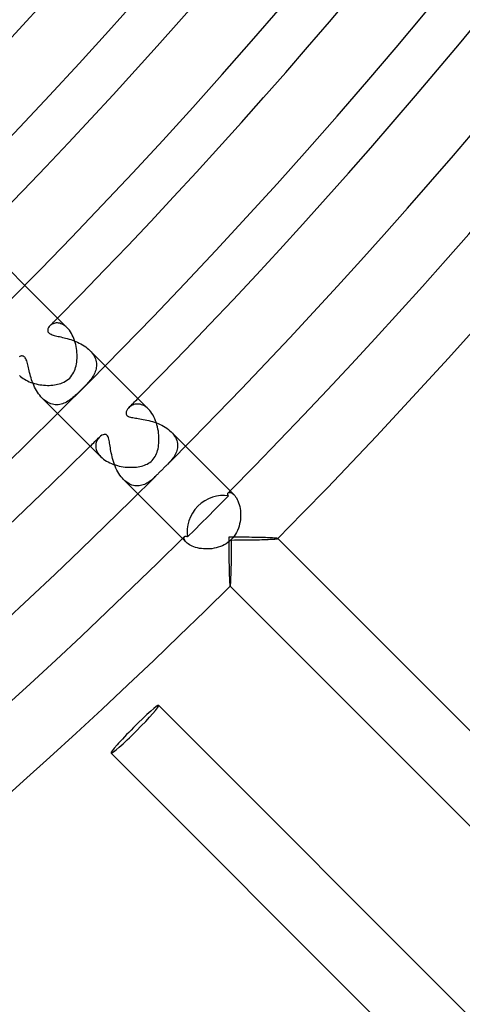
# Model space of a CAD drawing. Header units: millimetres. Extents: x -385 to 385, y -385 to 385.
# Tile 51 of 113: x 230 to 256, y -270 to -212. Entities that reach past the tile are written whole.
import ezdxf

# ---------------------------------------------------------------- set-up
doc = ezdxf.new("R2010")
doc.units = ezdxf.units.MM
doc.layers.add('HIDDEN', color=7, linetype='Continuous')
doc.layers.add('THICK', color=7, linetype='Continuous')

msp = doc.modelspace()

# ---------------------------------------------------------------- linework, layer by layer
at = {"layer": 'HIDDEN'}
for p, q in [((229.362, -226.533), (230.336, -227.507)), ((231.699, -230.14), (231.696, -230.183)), ((231.696, -230.183), (231.702, -230.223)), ((231.708, -230.095), (231.699, -230.14)), ((231.702, -230.223), (231.715, -230.261)), ((231.726, -230.05), (231.708, -230.095)), ((231.751, -230.004), (231.726, -230.05)), ((231.783, -229.959), (231.751, -230.004)), ((231.821, -229.916), (231.783, -229.959)), ((231.863, -229.878), (231.821, -229.916)), ((231.909, -229.843), (231.863, -229.878)), ((231.961, -229.812), (231.909, -229.843)), ((232.016, -229.786), (231.961, -229.812)), ((232.076, -229.765), (232.016, -229.786)), ((232.138, -229.75), (232.076, -229.765)), ((232.204, -229.741), (232.138, -229.75)), ((232.272, -229.74), (232.204, -229.741)), ((232.341, -229.746), (232.272, -229.74)), ((232.413, -229.76), (232.341, -229.746)), ((232.486, -229.782), (232.413, -229.76)), ((232.56, -229.812), (232.486, -229.782)), ((232.633, -229.851), (232.56, -229.812)), ((232.707, -229.9), (232.633, -229.851)), ((232.78, -229.957), (232.707, -229.9)), ((232.852, -230.023), (232.78, -229.957)), ((231.715, -230.261), (231.736, -230.297)), ((231.736, -230.297), (231.765, -230.33)), ((231.765, -230.33), (231.802, -230.36)), ((231.802, -230.36), (231.846, -230.388)), ((231.846, -230.388), (231.898, -230.413)), ((231.898, -230.413), (231.956, -230.436)), ((231.956, -230.436), (232.019, -230.458)), ((232.019, -230.458), (232.088, -230.478)), ((232.088, -230.478), (232.16, -230.496)), ((232.16, -230.496), (232.235, -230.515)), ((232.235, -230.515), (232.313, -230.533)), ((232.313, -230.533), (232.396, -230.552)), ((232.396, -230.552), (232.483, -230.572)), ((232.483, -230.572), (232.573, -230.593)), ((232.573, -230.593), (232.667, -230.616)), ((232.667, -230.616), (232.763, -230.641)), ((232.763, -230.641), (232.862, -230.668)), ((232.862, -230.668), (232.964, -230.698)), ((232.964, -230.698), (233.066, -230.73)), ((233.066, -230.73), (233.169, -230.765)), ((233.169, -230.765), (233.272, -230.803)), ((233.272, -230.803), (233.374, -230.844)), ((233.374, -230.844), (233.476, -230.889)), ((233.476, -230.889), (233.576, -230.937)), ((233.576, -230.937), (233.675, -230.988)), ((233.675, -230.988), (233.772, -231.044)), ((233.772, -231.044), (233.865, -231.102)), ((233.865, -231.102), (233.955, -231.164)), ((233.955, -231.164), (234.041, -231.23)), ((234.041, -231.23), (234.123, -231.299)), ((234.123, -231.299), (234.2, -231.371)), ((234.199, -231.371), (235.109, -232.28)), ((234.2, -231.371), (234.272, -231.449)), ((230.044, -231.729), (230.011, -231.747)), ((230.077, -231.715), (230.044, -231.729)), ((230.11, -231.704), (230.077, -231.715)), ((230.146, -231.698), (230.11, -231.704)), ((230.183, -231.696), (230.146, -231.698)), ((230.223, -231.702), (230.183, -231.696)), ((230.263, -231.716), (230.223, -231.702)), ((230.302, -231.74), (230.263, -231.716)), ((230.337, -231.773), (230.302, -231.74)), ((230.369, -231.816), (230.337, -231.773)), ((230.399, -231.867), (230.369, -231.816)), ((230.426, -231.927), (230.399, -231.867)), ((230.45, -231.995), (230.426, -231.927)), ((234.272, -231.449), (234.338, -231.528)), ((234.338, -231.528), (234.397, -231.61)), ((234.397, -231.61), (234.448, -231.694)), ((234.448, -231.694), (234.492, -231.78)), ((234.492, -231.78), (234.528, -231.866)), ((234.528, -231.866), (234.556, -231.952)), ((234.556, -231.952), (234.576, -232.038)), ((230.472, -232.068), (230.45, -231.995)), ((230.493, -232.146), (230.472, -232.068)), ((230.513, -232.228), (230.493, -232.146)), ((230.533, -232.312), (230.513, -232.228)), ((230.553, -232.399), (230.533, -232.312)), ((230.574, -232.491), (230.553, -232.399)), ((230.596, -232.587), (230.574, -232.491)), ((234.548, -232.546), (234.521, -232.628)), ((234.569, -232.464), (234.548, -232.546)), ((234.584, -232.38), (234.569, -232.464)), ((234.576, -232.038), (234.589, -232.125)), ((234.592, -232.296), (234.584, -232.38)), ((234.589, -232.125), (234.594, -232.211)), ((234.594, -232.211), (234.592, -232.296)), ((230.621, -232.687), (230.596, -232.587)), ((230.648, -232.789), (230.621, -232.687)), ((230.677, -232.894), (230.648, -232.789)), ((230.709, -233.001), (230.677, -232.894)), ((230.744, -233.109), (230.709, -233.001)), ((230.783, -233.219), (230.744, -233.109)), ((234.205, -233.156), (234.146, -233.227)), ((234.26, -233.086), (234.205, -233.156)), ((234.313, -233.014), (234.26, -233.086)), ((234.362, -232.941), (234.313, -233.014)), ((234.409, -232.865), (234.362, -232.941)), ((234.451, -232.788), (234.409, -232.865)), ((234.489, -232.708), (234.451, -232.788)), ((234.521, -232.628), (234.489, -232.708)), ((230.825, -233.327), (230.783, -233.219)), ((230.871, -233.435), (230.825, -233.327)), ((230.92, -233.542), (230.871, -233.435)), ((230.973, -233.647), (230.92, -233.542)), ((231.03, -233.749), (230.973, -233.647)), ((233.698, -233.698), (233.625, -233.771)), ((233.781, -233.615), (233.698, -233.698)), ((233.862, -233.533), (233.781, -233.615)), ((233.939, -233.453), (233.862, -233.533)), ((234.013, -233.375), (233.939, -233.453)), ((234.082, -233.3), (234.013, -233.375)), ((234.146, -233.227), (234.082, -233.3)), ((231.091, -233.848), (231.03, -233.749)), ((231.156, -233.943), (231.091, -233.848)), ((231.224, -234.034), (231.156, -233.943)), ((231.296, -234.12), (231.224, -234.034)), ((231.371, -234.2), (231.296, -234.12)), ((231.452, -234.275), (231.371, -234.2)), ((231.371, -234.2), (232.28, -235.109)), ((231.535, -234.343), (231.452, -234.275)), ((233.053, -234.285), (232.978, -234.338)), ((233.125, -234.23), (233.053, -234.285)), ((233.197, -234.172), (233.125, -234.23)), ((233.266, -234.112), (233.197, -234.172)), ((233.337, -234.049), (233.266, -234.112)), ((233.408, -233.983), (233.337, -234.049)), ((233.479, -233.914), (233.408, -233.983)), ((233.552, -233.843), (233.479, -233.914)), ((233.625, -233.771), (233.552, -233.843)), ((231.62, -234.403), (231.535, -234.343)), ((231.707, -234.456), (231.62, -234.403)), ((231.796, -234.499), (231.707, -234.456)), ((231.885, -234.535), (231.796, -234.499)), ((231.973, -234.561), (231.885, -234.535)), ((232.062, -234.58), (231.973, -234.561)), ((232.15, -234.591), (232.062, -234.58)), ((232.238, -234.594), (232.15, -234.591)), ((232.325, -234.59), (232.238, -234.594)), ((232.411, -234.579), (232.325, -234.59)), ((232.496, -234.562), (232.411, -234.579)), ((232.579, -234.538), (232.496, -234.562)), ((232.662, -234.508), (232.579, -234.538)), ((232.743, -234.473), (232.662, -234.508)), ((232.823, -234.432), (232.743, -234.473)), ((232.901, -234.387), (232.823, -234.432)), ((232.978, -234.338), (232.901, -234.387)), ((236.445, -234.849), (236.394, -234.933)), ((236.515, -234.769), (236.445, -234.849)), ((236.565, -234.722), (236.515, -234.769)), ((236.621, -234.679), (236.565, -234.722)), ((236.682, -234.642), (236.621, -234.679)), ((236.746, -234.61), (236.682, -234.642)), ((236.814, -234.584), (236.746, -234.61)), ((236.885, -234.565), (236.814, -234.584)), ((236.958, -234.553), (236.885, -234.565)), ((237.035, -234.549), (236.958, -234.553)), ((237.113, -234.553), (237.035, -234.549)), ((237.193, -234.566), (237.113, -234.553)), ((237.274, -234.589), (237.193, -234.566)), ((237.356, -234.621), (237.274, -234.589)), ((237.439, -234.664), (237.356, -234.621)), ((237.521, -234.716), (237.439, -234.664)), ((237.601, -234.779), (237.521, -234.716)), ((237.68, -234.852), (237.601, -234.779)), ((236.361, -235.016), (236.35, -235.09)), ((236.35, -235.09), (236.357, -235.15)), ((236.357, -235.15), (236.377, -235.195)), ((236.394, -234.933), (236.361, -235.016)), ((236.377, -235.195), (236.405, -235.23)), ((236.405, -235.23), (236.443, -235.26)), ((236.443, -235.26), (236.489, -235.286)), ((236.489, -235.286), (236.545, -235.308)), ((236.545, -235.308), (236.607, -235.327)), ((236.607, -235.327), (236.675, -235.344)), ((236.675, -235.344), (236.748, -235.358)), ((236.748, -235.358), (236.824, -235.371)), ((236.824, -235.371), (236.903, -235.383)), ((236.903, -235.383), (236.988, -235.396)), ((236.988, -235.396), (237.078, -235.409)), ((237.078, -235.409), (237.173, -235.424)), ((237.173, -235.424), (237.272, -235.441)), ((237.272, -235.441), (237.375, -235.459)), ((237.375, -235.459), (237.482, -235.48)), ((237.482, -235.48), (237.592, -235.503)), ((237.592, -235.503), (237.703, -235.53)), ((237.703, -235.53), (237.815, -235.559)), ((237.815, -235.559), (237.927, -235.592)), ((237.927, -235.592), (238.039, -235.628)), ((238.039, -235.628), (238.15, -235.668)), ((238.15, -235.668), (238.261, -235.712)), ((238.261, -235.712), (238.37, -235.76)), ((238.37, -235.76), (238.477, -235.812)), ((238.477, -235.812), (238.581, -235.868)), ((238.581, -235.868), (238.681, -235.928)), ((238.681, -235.928), (238.777, -235.992)), ((238.777, -235.992), (238.869, -236.06)), ((238.869, -236.06), (238.956, -236.132)), ((234.655, -236.66), (234.624, -236.715)), ((234.689, -236.607), (234.655, -236.66)), ((234.728, -236.559), (234.689, -236.607)), ((234.769, -236.515), (234.728, -236.559)), ((234.84, -236.453), (234.769, -236.515)), ((234.913, -236.405), (234.84, -236.453)), ((234.985, -236.371), (234.913, -236.405)), ((235.053, -236.353), (234.985, -236.371)), ((235.114, -236.351), (235.053, -236.353)), ((235.168, -236.364), (235.114, -236.351)), ((235.215, -236.392), (235.168, -236.364)), ((235.255, -236.436), (235.215, -236.392)), ((235.289, -236.496), (235.255, -236.436)), ((235.316, -236.566), (235.289, -236.496)), ((235.336, -236.641), (235.316, -236.566)), ((235.352, -236.716), (235.336, -236.641)), ((238.956, -236.132), (239.036, -236.208)), ((239.036, -236.207), (239.882, -237.053)), ((239.036, -236.208), (239.11, -236.287)), ((239.11, -236.287), (239.176, -236.368)), ((239.176, -236.368), (239.235, -236.453)), ((239.235, -236.453), (239.285, -236.538)), ((239.285, -236.538), (239.327, -236.625)), ((239.327, -236.625), (239.36, -236.712)), ((234.552, -236.965), (234.549, -237.032)), ((234.549, -237.032), (234.552, -237.102)), ((234.562, -236.899), (234.552, -236.965)), ((234.552, -237.102), (234.562, -237.173)), ((234.577, -236.835), (234.562, -236.899)), ((234.562, -237.173), (234.58, -237.245)), ((234.598, -236.774), (234.577, -236.835)), ((234.58, -237.245), (234.605, -237.318)), ((234.624, -236.715), (234.598, -236.774)), ((235.365, -236.79), (235.352, -236.716)), ((235.378, -236.869), (235.365, -236.79)), ((235.391, -236.955), (235.378, -236.869)), ((235.405, -237.045), (235.391, -236.955)), ((235.419, -237.141), (235.405, -237.045)), ((235.435, -237.241), (235.419, -237.141)), ((235.453, -237.345), (235.435, -237.241)), ((239.36, -236.712), (239.385, -236.799)), ((239.391, -237.226), (239.371, -237.308)), ((239.385, -236.799), (239.401, -236.886)), ((239.404, -237.142), (239.391, -237.226)), ((239.401, -236.886), (239.41, -236.972)), ((239.411, -237.058), (239.404, -237.142)), ((239.41, -236.972), (239.411, -237.058)), ((234.605, -237.318), (234.638, -237.391)), ((234.638, -237.391), (234.679, -237.465)), ((234.679, -237.465), (234.729, -237.538)), ((234.729, -237.538), (234.787, -237.61)), ((234.787, -237.61), (234.852, -237.68)), ((235.474, -237.453), (235.453, -237.345)), ((235.497, -237.563), (235.474, -237.453)), ((235.523, -237.677), (235.497, -237.563)), ((235.553, -237.791), (235.523, -237.677)), ((235.585, -237.905), (235.553, -237.791)), ((239.131, -237.773), (239.075, -237.845)), ((239.184, -237.699), (239.131, -237.773)), ((239.232, -237.623), (239.184, -237.699)), ((239.275, -237.546), (239.232, -237.623)), ((239.313, -237.468), (239.275, -237.546)), ((239.345, -237.388), (239.313, -237.468)), ((239.371, -237.308), (239.345, -237.388)), ((235.622, -238.019), (235.585, -237.905)), ((235.662, -238.133), (235.622, -238.019)), ((235.706, -238.246), (235.662, -238.133)), ((235.754, -238.357), (235.706, -238.246)), ((235.807, -238.466), (235.754, -238.357)), ((238.893, -238.049), (238.83, -238.113)), ((238.956, -237.982), (238.893, -238.049)), ((239.016, -237.915), (238.956, -237.982)), ((239.075, -237.845), (239.016, -237.915)), ((235.863, -238.572), (235.807, -238.466)), ((235.924, -238.675), (235.863, -238.572)), ((235.989, -238.773), (235.924, -238.675)), ((236.059, -238.867), (235.989, -238.773)), ((236.131, -238.955), (236.059, -238.867)), ((236.207, -239.036), (236.131, -238.955)), ((237.987, -238.951), (237.925, -239.008)), ((238.05, -238.892), (237.987, -238.951)), ((238.113, -238.83), (238.05, -238.892)), ((236.285, -239.109), (236.207, -239.036)), ((236.207, -239.036), (237.053, -239.882)), ((236.367, -239.175), (236.285, -239.109)), ((236.45, -239.233), (236.367, -239.175)), ((236.534, -239.283), (236.45, -239.233)), ((236.619, -239.324), (236.534, -239.283)), ((236.704, -239.358), (236.619, -239.324)), ((236.79, -239.383), (236.704, -239.358)), ((236.876, -239.4), (236.79, -239.383)), ((236.96, -239.409), (236.876, -239.4)), ((237.044, -239.411), (236.96, -239.409)), ((237.127, -239.406), (237.044, -239.411)), ((237.209, -239.394), (237.127, -239.406)), ((237.29, -239.376), (237.209, -239.394)), ((237.369, -239.352), (237.29, -239.376)), ((237.446, -239.322), (237.369, -239.352)), ((237.521, -239.288), (237.446, -239.322)), ((237.594, -239.249), (237.521, -239.288)), ((237.665, -239.206), (237.594, -239.249)), ((237.733, -239.16), (237.665, -239.206)), ((237.799, -239.112), (237.733, -239.16)), ((237.863, -239.061), (237.799, -239.112)), ((237.925, -239.008), (237.863, -239.061)), ((242.029, -240.415), (242.435, -240.007)), ((242.392, -239.88), (242.395, -239.863)), ((242.392, -239.899), (242.392, -239.88)), ((242.395, -239.918), (242.392, -239.899)), ((242.395, -239.863), (242.4, -239.848)), ((242.4, -239.939), (242.395, -239.918)), ((242.4, -239.848), (242.408, -239.834)), ((242.409, -239.961), (242.4, -239.939)), ((242.408, -239.834), (242.417, -239.822)), ((242.42, -239.984), (242.409, -239.961)), ((242.417, -239.822), (242.442, -239.805)), ((242.435, -240.007), (242.42, -239.984)), ((242.442, -239.805), (242.473, -239.795)), ((242.473, -239.795), (242.51, -239.792)), ((242.51, -239.792), (242.553, -239.799)), ((242.553, -239.799), (242.599, -239.815)), ((242.599, -239.815), (242.65, -239.842)), ((242.65, -239.842), (242.702, -239.879)), ((242.702, -239.879), (242.757, -239.928)), ((241.626, -240.82), (242.029, -240.415)), ((240.82, -241.626), (241.223, -241.223)), ((241.223, -241.223), (241.626, -240.82)), ((240.415, -242.029), (240.82, -241.626)), ((239.792, -242.51), (239.795, -242.473)), ((239.795, -242.473), (239.805, -242.442)), ((239.805, -242.442), (239.822, -242.417)), ((239.822, -242.417), (239.834, -242.408)), ((239.834, -242.408), (239.848, -242.4)), ((239.848, -242.4), (239.864, -242.395)), ((239.864, -242.395), (239.881, -242.392)), ((239.881, -242.392), (239.899, -242.392)), ((239.899, -242.392), (239.919, -242.395)), ((239.919, -242.395), (239.939, -242.4)), ((239.939, -242.4), (239.961, -242.409)), ((239.961, -242.409), (239.984, -242.42)), ((239.984, -242.42), (240.007, -242.435)), ((240.007, -242.435), (240.415, -242.029)), ((242.608, -242.455), (242.455, -242.455)), ((242.455, -242.455), (242.455, -242.608)), ((242.761, -242.455), (242.608, -242.455)), ((242.915, -242.455), (242.761, -242.455)), ((243.068, -242.456), (242.915, -242.455)), ((243.22, -242.457), (243.068, -242.456)), ((243.371, -242.458), (243.22, -242.457)), ((243.521, -242.459), (243.371, -242.458)), ((243.669, -242.461), (243.521, -242.459)), ((243.816, -242.463), (243.669, -242.461)), ((243.96, -242.465), (243.816, -242.463)), ((244.101, -242.467), (243.96, -242.465)), ((244.239, -242.47), (244.101, -242.467)), ((244.373, -242.473), (244.239, -242.47)), ((244.503, -242.476), (244.373, -242.473)), ((244.627, -242.479), (244.503, -242.476)), ((244.746, -242.483), (244.627, -242.479)), ((244.857, -242.487), (244.746, -242.483)), ((244.961, -242.492), (244.857, -242.487)), ((245.055, -242.497), (244.961, -242.492)), ((245.139, -242.502), (245.055, -242.497)), ((245.211, -242.507), (245.139, -242.502)), ((245.27, -242.513), (245.211, -242.507)), ((239.799, -242.553), (239.792, -242.51)), ((239.815, -242.599), (239.799, -242.553)), ((239.842, -242.649), (239.815, -242.599)), ((239.879, -242.702), (239.842, -242.649)), ((239.928, -242.757), (239.879, -242.702)), ((242.455, -242.608), (242.455, -242.761)), ((242.455, -242.761), (242.455, -242.915)), ((242.455, -242.915), (242.456, -243.068)), ((242.456, -243.068), (242.457, -243.22)), ((245.315, -242.519), (245.27, -242.513)), ((245.345, -242.525), (245.315, -242.519)), ((245.359, -242.531), (245.345, -242.525)), ((245.36, -242.532), (245.359, -242.531)), ((245.362, -242.534), (245.36, -242.531)), ((245.361, -242.533), (245.36, -242.532)), ((245.36, -242.535), (245.361, -242.534)), ((245.36, -242.536), (245.36, -242.535)), ((245.361, -242.534), (245.361, -242.533)), ((245.361, -242.533), (245.361, -242.533)), ((242.457, -243.22), (242.458, -243.371)), ((242.458, -243.371), (242.459, -243.521)), ((242.459, -243.521), (242.461, -243.669)), ((242.461, -243.669), (242.463, -243.816)), ((242.463, -243.816), (242.465, -243.96)), ((242.465, -243.96), (242.467, -244.101)), ((242.467, -244.101), (242.47, -244.239)), ((242.47, -244.239), (242.473, -244.373)), ((242.473, -244.373), (242.476, -244.503)), ((242.476, -244.503), (242.479, -244.627)), ((242.479, -244.627), (242.483, -244.746)), ((242.483, -244.746), (242.487, -244.857)), ((242.487, -244.857), (242.492, -244.961)), ((242.492, -244.961), (242.497, -245.055)), ((242.497, -245.055), (242.502, -245.139)), ((242.502, -245.139), (242.507, -245.211)), ((242.507, -245.211), (242.513, -245.27)), ((242.513, -245.27), (242.519, -245.315)), ((242.519, -245.315), (242.525, -245.345)), ((242.525, -245.345), (242.531, -245.359)), ((242.531, -245.359), (242.532, -245.36)), ((242.534, -245.362), (242.531, -245.36)), ((242.532, -245.36), (242.533, -245.361)), ((242.533, -245.361), (242.533, -245.361)), ((242.533, -245.361), (242.534, -245.361)), ((242.534, -245.361), (242.535, -245.36)), ((242.535, -245.36), (242.536, -245.36))]:
    msp.add_line(p, q, dxfattribs=at)
for radius, start, end in [(326.5, 315.23647, 315.35095), (333.25, 315.21223, 315.34384), (333.25, 314.65612, 314.78779), (341, 315.30832, 315.33605), (341, 314.66397, 314.6917)]:
    msp.add_arc((0, 0), radius, start, end, dxfattribs=at)
for start_param, end_param in [(-2.60258, -1.570796), (-1.570796, -0.539013)]:
    msp.add_ellipse((241.857, -241.857), major_axis=(-1.414, -1.414), ratio=0.876667, start_param=start_param, end_param=end_param, dxfattribs=at)
at = {"layer": 'THICK'}
for p, q in [((230.336, -227.507), (232.851, -230.023)), ((232.919, -230.095), (232.852, -230.023)), ((232.983, -230.175), (232.919, -230.095)), ((233.045, -230.263), (232.983, -230.175)), ((233.104, -230.357), (233.045, -230.263)), ((233.157, -230.456), (233.104, -230.357)), ((233.207, -230.559), (233.157, -230.456)), ((233.252, -230.667), (233.207, -230.559)), ((233.292, -230.779), (233.252, -230.667)), ((233.328, -230.893), (233.292, -230.779)), ((233.359, -231.009), (233.328, -230.893)), ((233.385, -231.127), (233.359, -231.009)), ((233.406, -231.246), (233.385, -231.127)), ((233.423, -231.366), (233.406, -231.246)), ((233.434, -231.486), (233.423, -231.366)), ((233.42, -232.066), (233.432, -231.955)), ((233.432, -231.955), (233.44, -231.841)), ((233.441, -231.606), (233.434, -231.486)), ((233.44, -231.841), (233.443, -231.724)), ((233.443, -231.724), (233.441, -231.606)), ((233.245, -232.669), (233.288, -232.574)), ((233.288, -232.574), (233.325, -232.477)), ((233.325, -232.477), (233.356, -232.378)), ((233.356, -232.378), (233.382, -232.278)), ((233.382, -232.278), (233.403, -232.174)), ((233.403, -232.174), (233.42, -232.066)), ((235.109, -232.28), (237.68, -234.852)), ((230.023, -232.851), (230.088, -232.912)), ((230.088, -232.912), (230.16, -232.972)), ((230.16, -232.972), (230.238, -233.029)), ((230.238, -233.029), (230.322, -233.083)), ((230.322, -233.083), (230.41, -233.133)), ((230.41, -233.133), (230.503, -233.181)), ((232.752, -233.2), (232.841, -233.144)), ((232.841, -233.144), (232.926, -233.079)), ((232.926, -233.079), (233.006, -233.006)), ((233.006, -233.006), (233.076, -232.93)), ((233.076, -232.93), (233.139, -232.847)), ((233.139, -232.847), (233.196, -232.76)), ((233.196, -232.76), (233.245, -232.669)), ((230.503, -233.181), (230.6, -233.224)), ((230.6, -233.224), (230.7, -233.265)), ((230.7, -233.265), (230.804, -233.301)), ((230.804, -233.301), (230.909, -233.333)), ((230.909, -233.333), (231.017, -233.361)), ((231.017, -233.361), (231.125, -233.385)), ((231.125, -233.385), (231.235, -233.404)), ((231.235, -233.404), (231.346, -233.42)), ((231.346, -233.42), (231.457, -233.432)), ((231.457, -233.432), (231.567, -233.439)), ((231.567, -233.439), (231.676, -233.442)), ((231.676, -233.442), (231.784, -233.442)), ((231.784, -233.442), (231.889, -233.437)), ((231.889, -233.437), (231.993, -233.428)), ((231.993, -233.428), (232.093, -233.416)), ((232.093, -233.416), (232.192, -233.4)), ((232.192, -233.4), (232.287, -233.379)), ((232.287, -233.379), (232.379, -233.356)), ((232.379, -233.356), (232.473, -233.326)), ((232.473, -233.326), (232.566, -233.291)), ((232.566, -233.291), (232.66, -233.25)), ((232.66, -233.25), (232.752, -233.2)), ((237.754, -234.931), (237.68, -234.852)), ((232.28, -235.109), (234.852, -237.68)), ((237.824, -235.018), (237.754, -234.931)), ((237.89, -235.112), (237.824, -235.018)), ((237.952, -235.213), (237.89, -235.112)), ((238.009, -235.32), (237.952, -235.213)), ((238.062, -235.432), (238.009, -235.32)), ((238.11, -235.548), (238.062, -235.432)), ((238.152, -235.667), (238.11, -235.548)), ((238.189, -235.788), (238.152, -235.667)), ((238.221, -235.912), (238.189, -235.788)), ((238.248, -236.036), (238.221, -235.912)), ((238.269, -236.161), (238.248, -236.036)), ((238.286, -236.285), (238.269, -236.161)), ((238.297, -236.408), (238.286, -236.285)), ((238.304, -236.53), (238.297, -236.408)), ((238.303, -236.767), (238.306, -236.65)), ((238.306, -236.65), (238.304, -236.53)), ((238.225, -237.304), (238.249, -237.204)), ((238.249, -237.204), (238.269, -237.1)), ((238.269, -237.1), (238.285, -236.993)), ((238.285, -236.993), (238.296, -236.881)), ((238.296, -236.881), (238.303, -236.767)), ((239.882, -237.053), (242.757, -239.929)), ((234.852, -237.68), (234.925, -237.749)), ((234.925, -237.749), (235.006, -237.814)), ((235.006, -237.814), (235.093, -237.877)), ((237.901, -237.901), (237.968, -237.828)), ((237.968, -237.828), (238.027, -237.749)), ((238.027, -237.749), (238.079, -237.666)), ((238.079, -237.666), (238.125, -237.579)), ((238.125, -237.579), (238.163, -237.49)), ((238.163, -237.49), (238.196, -237.399)), ((238.196, -237.399), (238.225, -237.304)), ((235.093, -237.877), (235.187, -237.936)), ((235.187, -237.936), (235.285, -237.991)), ((235.285, -237.991), (235.388, -238.042)), ((235.388, -238.042), (235.496, -238.089)), ((235.496, -238.089), (235.606, -238.131)), ((235.606, -238.131), (235.719, -238.169)), ((235.719, -238.169), (235.834, -238.202)), ((235.834, -238.202), (235.951, -238.23)), ((235.951, -238.23), (236.069, -238.254)), ((236.069, -238.254), (236.187, -238.273)), ((236.187, -238.273), (236.304, -238.288)), ((236.304, -238.288), (236.421, -238.298)), ((236.421, -238.298), (236.535, -238.304)), ((236.535, -238.304), (236.648, -238.306)), ((236.648, -238.306), (236.758, -238.304)), ((236.758, -238.304), (236.865, -238.298)), ((236.865, -238.298), (236.969, -238.288)), ((236.969, -238.288), (237.069, -238.274)), ((237.069, -238.274), (237.166, -238.257)), ((237.166, -238.257), (237.261, -238.236)), ((237.261, -238.236), (237.352, -238.211)), ((237.352, -238.211), (237.441, -238.182)), ((237.441, -238.182), (237.526, -238.148)), ((237.526, -238.148), (237.607, -238.111)), ((237.607, -238.111), (237.685, -238.068)), ((237.685, -238.068), (237.761, -238.019)), ((237.761, -238.019), (237.833, -237.963)), ((237.833, -237.963), (237.901, -237.901)), ((238.547, -238.39), (238.507, -238.429)), ((238.585, -238.352), (238.547, -238.39)), ((238.623, -238.315), (238.585, -238.352)), ((238.66, -238.28), (238.623, -238.315)), ((238.696, -238.245), (238.66, -238.28)), ((238.731, -238.21), (238.696, -238.245)), ((238.765, -238.177), (238.731, -238.21)), ((238.798, -238.145), (238.765, -238.177)), ((238.83, -238.113), (238.798, -238.145)), ((238.147, -238.796), (238.113, -238.83)), ((238.181, -238.762), (238.147, -238.796)), ((238.215, -238.727), (238.181, -238.762)), ((238.25, -238.691), (238.215, -238.727)), ((238.285, -238.655), (238.25, -238.691)), ((238.321, -238.618), (238.285, -238.655)), ((238.357, -238.581), (238.321, -238.618)), ((238.394, -238.543), (238.357, -238.581)), ((238.431, -238.506), (238.394, -238.543)), ((238.468, -238.468), (238.431, -238.506)), ((238.507, -238.429), (238.468, -238.468)), ((237.053, -239.882), (239.929, -242.757)), ((242.757, -239.928), (242.808, -239.984)), ((242.808, -239.984), (242.858, -240.05)), ((242.858, -240.05), (242.907, -240.126)), ((242.907, -240.126), (242.953, -240.211)), ((242.953, -240.211), (242.997, -240.305)), ((242.997, -240.305), (243.036, -240.408)), ((243.036, -240.408), (243.071, -240.518)), ((243.071, -240.518), (243.1, -240.633)), ((243.1, -240.633), (243.123, -240.753)), ((243.123, -240.753), (243.14, -240.878)), ((243.14, -240.878), (243.151, -241.007)), ((243.152, -241.269), (243.141, -241.401)), ((243.151, -241.007), (243.155, -241.137)), ((243.155, -241.137), (243.152, -241.269)), ((243.023, -241.922), (242.973, -242.047)), ((243.064, -241.794), (243.023, -241.922)), ((243.097, -241.665), (243.064, -241.794)), ((243.123, -241.533), (243.097, -241.665)), ((243.141, -241.401), (243.123, -241.533)), ((242.691, -242.501), (242.599, -242.599)), ((242.774, -242.395), (242.691, -242.501)), ((242.849, -242.284), (242.774, -242.395)), ((242.915, -242.168), (242.849, -242.284)), ((242.973, -242.047), (242.915, -242.168)), ((239.981, -242.805), (239.928, -242.757)), ((240.044, -242.854), (239.981, -242.805)), ((240.116, -242.901), (240.044, -242.854)), ((240.197, -242.946), (240.116, -242.901)), ((240.286, -242.988), (240.197, -242.946)), ((240.382, -243.027), (240.286, -242.988)), ((240.485, -243.061), (240.382, -243.027)), ((240.594, -243.091), (240.485, -243.061)), ((240.709, -243.116), (240.594, -243.091)), ((241.706, -243.088), (241.58, -243.115)), ((241.83, -243.053), (241.706, -243.088)), ((241.952, -243.012), (241.83, -243.053)), ((242.071, -242.962), (241.952, -243.012)), ((242.186, -242.905), (242.071, -242.962)), ((242.297, -242.841), (242.186, -242.905)), ((242.403, -242.768), (242.297, -242.841)), ((242.504, -242.687), (242.403, -242.768)), ((242.599, -242.599), (242.504, -242.687)), ((242.618, -243.24), (242.619, -243.088)), ((242.619, -243.088), (242.62, -242.934)), ((242.62, -242.778), (242.621, -242.621)), ((242.62, -242.934), (242.62, -242.778)), ((242.621, -242.621), (242.799, -242.62)), ((242.799, -242.62), (242.976, -242.62)), ((242.976, -242.62), (243.15, -242.619)), ((243.15, -242.619), (243.322, -242.617)), ((243.322, -242.617), (243.491, -242.615)), ((243.491, -242.615), (243.656, -242.613)), ((243.656, -242.613), (243.816, -242.611)), ((243.816, -242.611), (243.972, -242.608)), ((243.972, -242.608), (244.123, -242.605)), ((244.123, -242.605), (244.269, -242.602)), ((244.269, -242.602), (244.411, -242.598)), ((244.411, -242.598), (244.547, -242.594)), ((244.547, -242.594), (244.677, -242.59)), ((244.677, -242.59), (244.799, -242.585)), ((244.799, -242.585), (244.913, -242.58)), ((244.913, -242.58), (245.018, -242.574)), ((245.018, -242.574), (245.111, -242.568)), ((245.111, -242.568), (245.192, -242.562)), ((245.192, -242.562), (245.259, -242.556)), ((245.259, -242.556), (245.31, -242.549)), ((245.31, -242.549), (245.344, -242.543)), ((245.344, -242.543), (245.36, -242.536)), ((267.993, -265.165), (245.362, -242.534)), ((240.828, -243.134), (240.709, -243.116)), ((240.95, -243.147), (240.828, -243.134)), ((241.074, -243.154), (240.95, -243.147)), ((241.2, -243.154), (241.074, -243.154)), ((241.326, -243.148), (241.2, -243.154)), ((241.454, -243.135), (241.326, -243.148)), ((241.58, -243.115), (241.454, -243.135)), ((242.613, -243.682), (242.615, -243.537)), ((242.615, -243.537), (242.616, -243.39)), ((242.616, -243.39), (242.618, -243.24)), ((242.6, -244.349), (242.603, -244.223)), ((242.603, -244.223), (242.606, -244.093)), ((242.606, -244.093), (242.608, -243.96)), ((242.608, -243.96), (242.611, -243.823)), ((242.611, -243.823), (242.613, -243.682)), ((242.58, -244.909), (242.584, -244.809)), ((242.584, -244.809), (242.589, -244.702)), ((242.589, -244.702), (242.593, -244.589)), ((242.593, -244.589), (242.596, -244.471)), ((242.596, -244.471), (242.6, -244.349)), ((265.165, -267.993), (242.534, -245.362)), ((242.536, -245.36), (242.542, -245.346)), ((242.542, -245.346), (242.548, -245.319)), ((242.548, -245.319), (242.554, -245.279)), ((242.554, -245.279), (242.559, -245.226)), ((242.559, -245.226), (242.565, -245.161)), ((242.565, -245.161), (242.57, -245.086)), ((242.57, -245.086), (242.575, -245.002)), ((242.575, -245.002), (242.58, -244.909)), ((259.508, -273.65), (238.295, -252.437)), ((256.68, -276.479), (235.467, -255.266))]:
    msp.add_line(p, q, dxfattribs=at)
for radius, start, end in [(330.5, 179.99998, 0), (323.75, 179.99998, 0), (317, 179.99998, 0), (310.25, 179.99998, 0), (303.5, 179.99998, 0), (296.75, 179.99998, 0), (290, 179.99998, 0), (283.25, 179.99998, 0), (276.5, 179.99998, 0), (269.75, 179.99998, 0), (263, 179.99998, 0), (256.25, 179.99998, 0), (249.5, 179.99998, 0), (242.75, 179.99998, 0), (236, 179.99998, 0), (337.25, 315.08607, 359.91394), (306.25, 315.37421, 359.6258), (313, 315.36613, 359.63388), (319.75, 315.35839, 359.64161), (326.5, 315.35095, 359.64901), (333.25, 315.34384, 359.65611), (341, 315.33605, 359.66396), (345, 315.33158, 359.66843), (333.25, 270.34385, 314.65612), (337.25, 270.08608, 314.91389), (341, 270.33606, 314.66397), (345, 270.33159, 314.66844)]:
    msp.add_arc((0, 0), radius, start, end, dxfattribs=at)
for start_param, end_param in [(0, 1.570796), (-1.570796, 0), (1.570796, 3.141593), (-3.141593, -1.570796)]:
    msp.add_ellipse((236.881, -253.851), major_axis=(1.414, 1.414), ratio=0.066519, start_param=start_param, end_param=end_param, dxfattribs=at)

doc.saveas('drawing.dxf')
